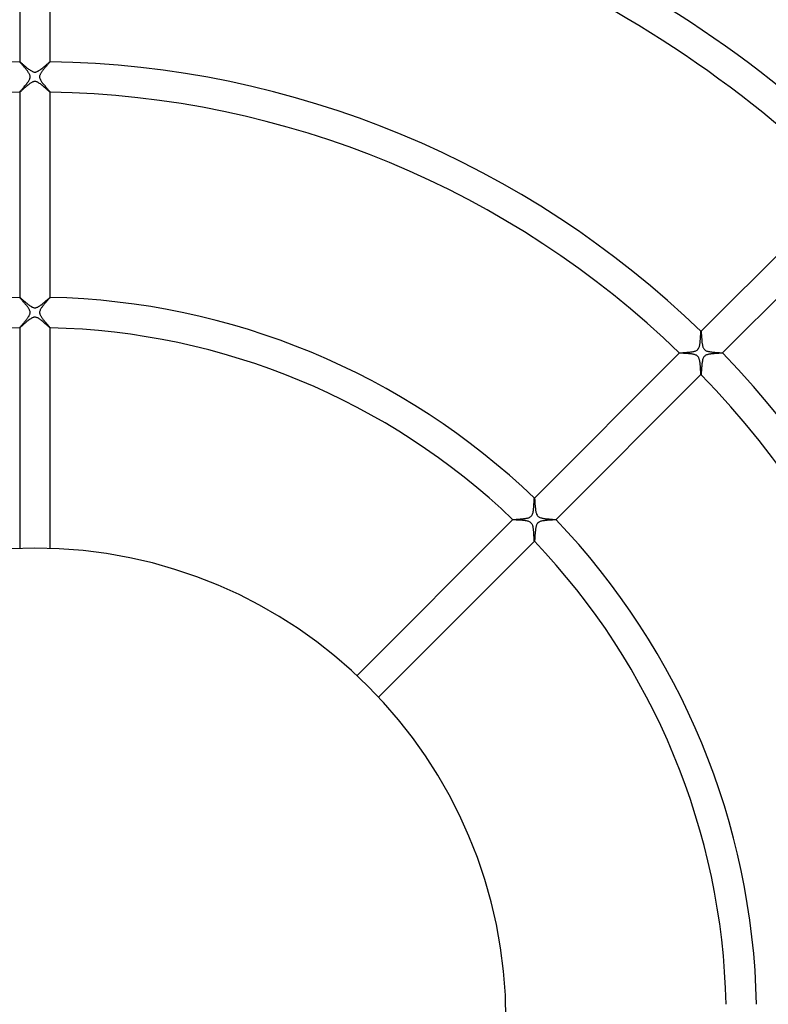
# Model space of a CAD drawing. Header units: millimetres. Extents: x -535 to 535, y -535 to 535.
# Tile 78 of 106: x -2 to 97, y 2 to 132. Entities that reach past the tile are written whole.
import ezdxf

# ---------------------------------------------------------------- set-up
doc = ezdxf.new("R2010")
doc.units = ezdxf.units.MM
doc.layers.add('HIDDEN', color=7, linetype='Continuous')
doc.layers.add('THICK', color=7, linetype='Continuous')

msp = doc.modelspace()

# ---------------------------------------------------------------- linework, layer by layer
at = {"layer": 'HIDDEN'}
for p, q in [((-2, 125.98), (-2, 125.98)), ((-2, 125.98), (-2, 125.98)), ((-2, 125.98), (-2, 125.98)), ((-2, 125.98), (-2, 125.98)), ((-2, 125.98), (-2, 125.98)), ((-2, 125.98), (-2, 125.98)), ((-2, 125.97), (-2, 125.98)), ((-1.99, 125.96), (-2, 125.97)), ((-1.97, 125.94), (-1.99, 125.96)), ((-1.95, 125.91), (-1.97, 125.94)), ((-1.93, 125.88), (-1.95, 125.91)), ((-1.9, 125.85), (-1.93, 125.88)), ((-1.86, 125.8), (-1.9, 125.85)), ((-1.82, 125.76), (-1.86, 125.8)), ((-1.78, 125.71), (-1.82, 125.76)), ((-1.73, 125.66), (-1.78, 125.71)), ((-1.68, 125.6), (-1.73, 125.66)), ((1.71, 125.64), (1.67, 125.59)), ((1.76, 125.69), (1.71, 125.64)), ((1.8, 125.74), (1.76, 125.69)), ((1.84, 125.78), (1.8, 125.74)), ((1.88, 125.82), (1.84, 125.78)), ((1.91, 125.86), (1.88, 125.82)), ((1.94, 125.89), (1.91, 125.86)), ((1.96, 125.92), (1.94, 125.89)), ((1.98, 125.94), (1.96, 125.92)), ((1.99, 125.96), (1.98, 125.94)), ((2, 125.97), (1.99, 125.96)), ((2, 125.98), (2, 125.98)), ((2, 125.98), (2, 125.98)), ((2, 125.98), (2, 125.98)), ((2, 125.98), (2, 125.98)), ((2, 125.98), (2, 125.98)), ((2, 125.98), (2, 125.98)), ((2, 125.98), (2, 125.97)), ((-1.63, 125.54), (-1.68, 125.6)), ((-1.57, 125.48), (-1.63, 125.54)), ((-1.52, 125.42), (-1.57, 125.48)), ((-1.46, 125.35), (-1.52, 125.42)), ((-1.4, 125.28), (-1.46, 125.35)), ((-1.34, 125.21), (-1.4, 125.28)), ((-1.28, 125.14), (-1.34, 125.21)), ((-1.21, 125.06), (-1.28, 125.14)), ((-1.15, 124.99), (-1.21, 125.06)), ((-1.09, 124.92), (-1.15, 124.99)), ((-1.03, 124.84), (-1.09, 124.92)), ((-0.98, 124.77), (-1.03, 124.84)), ((-0.92, 124.69), (-0.98, 124.77)), ((-0.87, 124.62), (-0.92, 124.69)), ((-0.82, 124.54), (-0.87, 124.62)), ((-0.78, 124.47), (-0.82, 124.54)), ((-0.74, 124.4), (-0.78, 124.47)), ((-0.7, 124.33), (-0.74, 124.4)), ((-0.68, 124.26), (-0.7, 124.33)), ((0.7, 124.33), (0.68, 124.26)), ((0.74, 124.4), (0.7, 124.33)), ((0.77, 124.47), (0.74, 124.4)), ((0.81, 124.53), (0.77, 124.47)), ((0.85, 124.59), (0.81, 124.53)), ((0.9, 124.66), (0.85, 124.59)), ((0.95, 124.73), (0.9, 124.66)), ((1, 124.8), (0.95, 124.73)), ((1.05, 124.86), (1, 124.8)), ((1.11, 124.93), (1.05, 124.86)), ((1.16, 125), (1.11, 124.93)), ((1.22, 125.07), (1.16, 125)), ((1.28, 125.14), (1.22, 125.07)), ((1.34, 125.21), (1.28, 125.14)), ((1.4, 125.28), (1.34, 125.21)), ((1.45, 125.34), (1.4, 125.28)), ((1.51, 125.41), (1.45, 125.34)), ((1.56, 125.47), (1.51, 125.41)), ((1.62, 125.53), (1.56, 125.47)), ((1.67, 125.59), (1.62, 125.53)), ((-1.16, 122.99), (-1.08, 123.09)), ((-1.08, 123.09), (-1, 123.19)), ((-1, 123.19), (-0.93, 123.29)), ((-0.93, 123.29), (-0.86, 123.38)), ((-0.86, 123.38), (-0.8, 123.48)), ((-0.8, 123.48), (-0.75, 123.57)), ((-0.75, 123.57), (-0.71, 123.65)), ((-0.71, 123.65), (-0.68, 123.73)), ((-0.65, 124.2), (-0.68, 124.26)), ((-0.68, 123.73), (-0.65, 123.8)), ((-0.64, 124.14), (-0.65, 124.2)), ((-0.65, 123.8), (-0.64, 123.86)), ((-0.63, 124.08), (-0.64, 124.14)), ((-0.64, 123.86), (-0.63, 123.91)), ((-0.63, 124.02), (-0.63, 124.08)), ((-0.63, 123.97), (-0.63, 124.02)), ((-0.63, 123.91), (-0.63, 123.97)), ((0.65, 124.19), (0.63, 124.12)), ((0.63, 124.12), (0.63, 124.04)), ((0.63, 124.04), (0.63, 123.96)), ((0.63, 123.96), (0.63, 123.88)), ((0.63, 123.88), (0.65, 123.8)), ((0.68, 124.26), (0.65, 124.19)), ((0.65, 123.8), (0.68, 123.71)), ((0.68, 123.71), (0.72, 123.62)), ((0.72, 123.62), (0.77, 123.53)), ((0.77, 123.53), (0.83, 123.44)), ((0.83, 123.44), (0.89, 123.35)), ((0.89, 123.35), (0.95, 123.26)), ((0.95, 123.26), (1.02, 123.17)), ((1.02, 123.17), (1.09, 123.07)), ((1.09, 123.07), (1.17, 122.98)), ((-2, 121.99), (-1.99, 122)), ((-2, 121.98), (-2, 121.99)), ((-2, 121.99), (-2, 121.99)), ((-2, 121.98), (-2, 121.98)), ((-2, 121.98), (-2, 121.98)), ((-2, 121.98), (-2, 121.98)), ((-2, 121.98), (-2, 121.98)), ((-1.99, 122), (-1.98, 122.02)), ((-1.98, 122.02), (-1.95, 122.06)), ((-1.95, 122.06), (-1.92, 122.1)), ((-1.92, 122.1), (-1.88, 122.15)), ((-1.88, 122.15), (-1.82, 122.21)), ((-1.82, 122.21), (-1.77, 122.28)), ((-1.77, 122.28), (-1.7, 122.35)), ((-1.7, 122.35), (-1.63, 122.43)), ((-1.63, 122.43), (-1.56, 122.51)), ((-1.56, 122.51), (-1.48, 122.6)), ((-1.48, 122.6), (-1.4, 122.7)), ((-1.4, 122.7), (-1.32, 122.79)), ((-1.32, 122.79), (-1.24, 122.89)), ((-1.24, 122.89), (-1.16, 122.99)), ((1.17, 122.98), (1.25, 122.88)), ((1.25, 122.88), (1.33, 122.79)), ((1.33, 122.79), (1.41, 122.69)), ((1.41, 122.69), (1.49, 122.6)), ((1.49, 122.6), (1.56, 122.51)), ((1.56, 122.51), (1.64, 122.43)), ((1.64, 122.43), (1.71, 122.35)), ((1.71, 122.35), (1.77, 122.28)), ((1.77, 122.28), (1.83, 122.21)), ((1.83, 122.21), (1.88, 122.15)), ((1.88, 122.15), (1.92, 122.1)), ((1.92, 122.1), (1.95, 122.06)), ((1.95, 122.06), (1.98, 122.02)), ((1.98, 122.02), (1.99, 122)), ((1.99, 122), (2, 121.99)), ((2, 121.99), (2, 121.99)), ((2, 121.99), (2, 121.98)), ((2, 121.98), (2, 121.98)), ((2, 121.98), (2, 121.98)), ((2, 121.98), (2, 121.98)), ((2, 121.98), (2, 121.98)), ((-2, 94.98), (-2, 94.98)), ((-2, 94.98), (-2, 94.98)), ((-2, 94.98), (-2, 94.98)), ((-2, 94.98), (-2, 94.98)), ((-2, 94.98), (-2, 94.98)), ((-2, 94.98), (-2, 94.98)), ((-2, 94.97), (-2, 94.98)), ((-1.99, 94.95), (-2, 94.97)), ((-1.97, 94.93), (-1.99, 94.95)), ((-1.95, 94.91), (-1.97, 94.93)), ((-1.93, 94.88), (-1.95, 94.91)), ((-1.9, 94.84), (-1.93, 94.88)), ((-1.86, 94.8), (-1.9, 94.84)), ((-1.82, 94.76), (-1.86, 94.8)), ((-1.78, 94.71), (-1.82, 94.76)), ((-1.73, 94.66), (-1.78, 94.71)), ((-1.68, 94.6), (-1.73, 94.66)), ((-1.63, 94.54), (-1.68, 94.6)), ((1.66, 94.57), (1.6, 94.51)), ((1.71, 94.63), (1.66, 94.57)), ((1.76, 94.69), (1.71, 94.63)), ((1.81, 94.74), (1.76, 94.69)), ((1.85, 94.79), (1.81, 94.74)), ((1.89, 94.83), (1.85, 94.79)), ((1.92, 94.87), (1.89, 94.83)), ((1.95, 94.9), (1.92, 94.87)), ((1.97, 94.93), (1.95, 94.9)), ((1.99, 94.95), (1.97, 94.93)), ((2, 94.97), (1.99, 94.95)), ((2, 94.98), (2, 94.98)), ((2, 94.98), (2, 94.98)), ((2, 94.98), (2, 94.98)), ((2, 94.98), (2, 94.98)), ((2, 94.98), (2, 94.98)), ((2, 94.98), (2, 94.98)), ((2, 94.98), (2, 94.97)), ((-1.58, 94.48), (-1.63, 94.54)), ((-1.52, 94.42), (-1.58, 94.48)), ((-1.46, 94.35), (-1.52, 94.42)), ((-1.4, 94.28), (-1.46, 94.35)), ((-1.34, 94.21), (-1.4, 94.28)), ((-1.28, 94.14), (-1.34, 94.21)), ((-1.22, 94.07), (-1.28, 94.14)), ((-1.16, 94), (-1.22, 94.07)), ((-1.1, 93.93), (-1.16, 94)), ((-1.05, 93.86), (-1.1, 93.93)), ((-0.99, 93.78), (-1.05, 93.86)), ((-0.94, 93.71), (-0.99, 93.78)), ((-0.89, 93.64), (-0.94, 93.71)), ((-0.84, 93.57), (-0.89, 93.64)), ((-0.8, 93.5), (-0.84, 93.57)), ((-0.76, 93.43), (-0.8, 93.5)), ((-0.72, 93.36), (-0.76, 93.43)), ((-0.69, 93.29), (-0.72, 93.36)), ((-0.66, 93.22), (-0.69, 93.29)), ((0.68, 93.26), (0.65, 93.18)), ((0.71, 93.34), (0.68, 93.26)), ((0.75, 93.42), (0.71, 93.34)), ((0.79, 93.5), (0.75, 93.42)), ((0.84, 93.57), (0.79, 93.5)), ((0.89, 93.64), (0.84, 93.57)), ((0.94, 93.72), (0.89, 93.64)), ((0.99, 93.79), (0.94, 93.72)), ((1.05, 93.86), (0.99, 93.79)), ((1.11, 93.93), (1.05, 93.86)), ((1.17, 94.01), (1.11, 93.93)), ((1.23, 94.08), (1.17, 94.01)), ((1.29, 94.16), (1.23, 94.08)), ((1.36, 94.23), (1.29, 94.16)), ((1.42, 94.3), (1.36, 94.23)), ((1.48, 94.37), (1.42, 94.3)), ((1.54, 94.44), (1.48, 94.37)), ((1.6, 94.51), (1.54, 94.44)), ((-1.22, 91.91), (-1.16, 91.99)), ((-1.16, 91.99), (-1.09, 92.07)), ((-1.09, 92.07), (-1.03, 92.15)), ((-1.03, 92.15), (-0.97, 92.23)), ((-0.97, 92.23), (-0.92, 92.3)), ((-0.92, 92.3), (-0.87, 92.38)), ((-0.87, 92.38), (-0.82, 92.46)), ((-0.82, 92.46), (-0.77, 92.53)), ((-0.77, 92.53), (-0.73, 92.61)), ((-0.73, 92.61), (-0.7, 92.68)), ((-0.7, 92.68), (-0.67, 92.75)), ((-0.67, 92.75), (-0.65, 92.83)), ((-0.64, 93.14), (-0.66, 93.22)), ((-0.65, 92.83), (-0.63, 92.91)), ((-0.63, 93.06), (-0.64, 93.14)), ((-0.62, 92.98), (-0.63, 93.06)), ((-0.63, 92.91), (-0.62, 92.98)), ((0.63, 93.1), (0.62, 93.02)), ((0.62, 93.02), (0.63, 92.93)), ((0.65, 93.18), (0.63, 93.1)), ((0.63, 92.93), (0.64, 92.85)), ((0.64, 92.85), (0.66, 92.77)), ((0.66, 92.77), (0.69, 92.69)), ((0.69, 92.69), (0.73, 92.61)), ((0.73, 92.61), (0.77, 92.54)), ((0.77, 92.54), (0.81, 92.47)), ((0.81, 92.47), (0.86, 92.4)), ((0.86, 92.4), (0.9, 92.33)), ((0.9, 92.33), (0.95, 92.26)), ((0.95, 92.26), (1, 92.19)), ((1, 92.19), (1.06, 92.12)), ((1.06, 92.12), (1.11, 92.05)), ((1.11, 92.05), (1.17, 91.97)), ((1.17, 91.97), (1.23, 91.9)), ((-2, 90.99), (-1.99, 91.01)), ((-2, 90.98), (-2, 90.99)), ((-2, 90.98), (-2, 90.98)), ((-2, 90.98), (-2, 90.98)), ((-2, 90.98), (-2, 90.98)), ((-2, 90.98), (-2, 90.98)), ((-2, 90.98), (-2, 90.98)), ((-2, 90.98), (-2, 90.98)), ((-1.99, 91.01), (-1.97, 91.03)), ((-1.97, 91.03), (-1.95, 91.06)), ((-1.95, 91.06), (-1.92, 91.09)), ((-1.92, 91.09), (-1.88, 91.13)), ((-1.88, 91.13), (-1.85, 91.18)), ((-1.85, 91.18), (-1.8, 91.23)), ((-1.8, 91.23), (-1.76, 91.29)), ((-1.76, 91.29), (-1.7, 91.35)), ((-1.7, 91.35), (-1.65, 91.41)), ((-1.65, 91.41), (-1.59, 91.47)), ((-1.59, 91.47), (-1.53, 91.54)), ((-1.53, 91.54), (-1.47, 91.61)), ((-1.47, 91.61), (-1.41, 91.69)), ((-1.41, 91.69), (-1.35, 91.76)), ((-1.35, 91.76), (-1.28, 91.84)), ((-1.28, 91.84), (-1.22, 91.91)), ((1.23, 91.9), (1.29, 91.83)), ((1.29, 91.83), (1.35, 91.76)), ((1.35, 91.76), (1.41, 91.69)), ((1.41, 91.69), (1.47, 91.62)), ((1.47, 91.62), (1.53, 91.55)), ((1.53, 91.55), (1.58, 91.49)), ((1.58, 91.49), (1.64, 91.42)), ((1.64, 91.42), (1.69, 91.36)), ((1.69, 91.36), (1.74, 91.31)), ((1.74, 91.31), (1.78, 91.25)), ((1.78, 91.25), (1.83, 91.2)), ((1.83, 91.2), (1.86, 91.16)), ((1.86, 91.16), (1.9, 91.12)), ((1.9, 91.12), (1.93, 91.08)), ((1.93, 91.08), (1.95, 91.05)), ((1.95, 91.05), (1.97, 91.02)), ((1.97, 91.02), (1.99, 91)), ((1.99, 91), (2, 90.99)), ((2, 90.99), (2, 90.98)), ((2, 90.98), (2, 90.98)), ((2, 90.98), (2, 90.98)), ((2, 90.98), (2, 90.98)), ((2, 90.98), (2, 90.98)), ((2, 90.98), (2, 90.98)), ((2, 90.98), (2, 90.98)), ((87.58, 89.34), (87.59, 89.44)), ((87.59, 89.53), (87.6, 89.63)), ((87.59, 89.44), (87.59, 89.53)), ((87.6, 89.63), (87.61, 89.72)), ((87.61, 89.8), (87.62, 89.89)), ((87.61, 89.72), (87.61, 89.8)), ((87.62, 89.97), (87.63, 90.04)), ((87.62, 89.89), (87.62, 89.97)), ((87.63, 90.11), (87.64, 90.18)), ((87.63, 90.04), (87.63, 90.11)), ((87.64, 90.29), (87.65, 90.34)), ((87.64, 90.24), (87.64, 90.29)), ((87.64, 90.18), (87.64, 90.24)), ((87.65, 90.42), (87.66, 90.45)), ((87.65, 90.39), (87.65, 90.42)), ((87.65, 90.34), (87.65, 90.39)), ((87.66, 90.49), (87.67, 90.5)), ((87.66, 90.47), (87.66, 90.49)), ((87.66, 90.45), (87.66, 90.47)), ((87.67, 90.5), (87.67, 90.5)), ((87.67, 90.5), (87.67, 90.5)), ((87.67, 90.5), (87.67, 90.5)), ((87.67, 90.5), (87.67, 90.5)), ((87.67, 90.5), (87.67, 90.5)), ((87.67, 90.5), (87.67, 90.5)), ((87.16, 88.05), (87.22, 88.1)), ((87.22, 88.1), (87.27, 88.16)), ((87.27, 88.16), (87.32, 88.22)), ((87.32, 88.22), (87.36, 88.29)), ((87.36, 88.29), (87.4, 88.37)), ((87.4, 88.37), (87.43, 88.45)), ((87.43, 88.45), (87.46, 88.53)), ((87.46, 88.53), (87.48, 88.62)), ((87.48, 88.62), (87.5, 88.7)), ((87.5, 88.7), (87.51, 88.79)), ((87.51, 88.79), (87.53, 88.87)), ((87.53, 88.87), (87.54, 88.96)), ((87.54, 88.96), (87.55, 89.06)), ((87.55, 89.06), (87.56, 89.15)), ((87.56, 89.15), (87.57, 89.25)), ((87.57, 89.25), (87.58, 89.34)), ((84.84, 87.67), (84.86, 87.68)), ((84.84, 87.67), (84.84, 87.67)), ((84.84, 87.67), (84.84, 87.67)), ((84.84, 87.67), (84.84, 87.67)), ((84.84, 87.67), (84.84, 87.67)), ((84.84, 87.67), (84.84, 87.67)), ((84.84, 87.67), (84.84, 87.67)), ((84.86, 87.68), (84.88, 87.68)), ((84.88, 87.68), (84.93, 87.69)), ((84.93, 87.69), (84.98, 87.69)), ((84.98, 87.69), (85.05, 87.7)), ((85.05, 87.7), (85.13, 87.71)), ((85.13, 87.71), (85.21, 87.71)), ((85.21, 87.71), (85.31, 87.72)), ((85.31, 87.72), (85.41, 87.73)), ((85.41, 87.73), (85.52, 87.73)), ((85.52, 87.73), (85.63, 87.74)), ((85.63, 87.74), (85.74, 87.75)), ((85.74, 87.75), (85.86, 87.76)), ((85.86, 87.76), (85.98, 87.77)), ((85.98, 87.77), (86.09, 87.78)), ((86.09, 87.78), (86.21, 87.79)), ((86.21, 87.79), (86.32, 87.81)), ((86.32, 87.81), (86.43, 87.82)), ((86.43, 87.82), (86.53, 87.84)), ((86.53, 87.84), (86.63, 87.86)), ((86.63, 87.86), (86.73, 87.88)), ((86.73, 87.88), (86.83, 87.9)), ((86.83, 87.9), (86.92, 87.93)), ((86.92, 87.93), (87.01, 87.97)), ((87.01, 87.97), (87.09, 88.01)), ((87.09, 88.01), (87.16, 88.05)), ((87.89, 86.79), (87.87, 86.69)), ((87.92, 86.89), (87.89, 86.79)), ((87.96, 86.99), (87.92, 86.89)), ((88, 87.08), (87.96, 86.99)), ((88.05, 87.15), (88, 87.08)), ((88.1, 87.22), (88.05, 87.15)), ((88.16, 87.27), (88.1, 87.22)), ((88.23, 87.32), (88.16, 87.27)), ((88.31, 87.37), (88.23, 87.32)), ((88.39, 87.41), (88.31, 87.37)), ((88.48, 87.44), (88.39, 87.41)), ((88.56, 87.46), (88.48, 87.44)), ((88.63, 87.48), (88.56, 87.46)), ((88.69, 87.5), (88.63, 87.48)), ((88.76, 87.51), (88.69, 87.5)), ((88.83, 87.52), (88.76, 87.51)), ((88.9, 87.53), (88.83, 87.52)), ((88.98, 87.54), (88.9, 87.53)), ((89.05, 87.55), (88.98, 87.54)), ((89.13, 87.56), (89.05, 87.55)), ((89.2, 87.57), (89.13, 87.56)), ((89.28, 87.57), (89.2, 87.57)), ((89.36, 87.58), (89.28, 87.57)), ((89.44, 87.59), (89.36, 87.58)), ((89.52, 87.59), (89.44, 87.59)), ((89.6, 87.6), (89.52, 87.59)), ((89.68, 87.6), (89.6, 87.6)), ((89.75, 87.61), (89.68, 87.6)), ((89.83, 87.61), (89.75, 87.61)), ((89.9, 87.62), (89.83, 87.61)), ((89.97, 87.62), (89.9, 87.62)), ((90.03, 87.63), (89.97, 87.62)), ((90.1, 87.63), (90.03, 87.63)), ((90.16, 87.63), (90.1, 87.63)), ((90.21, 87.64), (90.16, 87.63)), ((90.27, 87.64), (90.21, 87.64)), ((90.31, 87.64), (90.27, 87.64)), ((90.36, 87.65), (90.31, 87.64)), ((90.4, 87.65), (90.36, 87.65)), ((90.43, 87.65), (90.4, 87.65)), ((90.46, 87.66), (90.43, 87.65)), ((90.48, 87.66), (90.46, 87.66)), ((90.49, 87.66), (90.48, 87.66)), ((90.5, 87.67), (90.49, 87.66)), ((90.5, 87.67), (90.5, 87.67)), ((90.5, 87.67), (90.5, 87.67)), ((90.5, 87.67), (90.5, 87.67)), ((90.5, 87.67), (90.5, 87.67)), ((90.5, 87.67), (90.5, 87.67)), ((90.5, 87.67), (90.5, 87.67)), ((87.74, 85.55), (87.73, 85.45)), ((87.75, 85.77), (87.74, 85.66)), ((87.74, 85.66), (87.74, 85.55)), ((87.76, 85.89), (87.75, 85.77)), ((87.77, 86.01), (87.76, 85.89)), ((87.79, 86.13), (87.77, 86.01)), ((87.8, 86.25), (87.79, 86.13)), ((87.81, 86.37), (87.8, 86.25)), ((87.83, 86.48), (87.81, 86.37)), ((87.85, 86.59), (87.83, 86.48)), ((87.87, 86.69), (87.85, 86.59)), ((87.68, 84.85), (87.67, 84.84)), ((87.67, 84.84), (87.67, 84.84)), ((87.67, 84.84), (87.67, 84.84)), ((87.67, 84.84), (87.67, 84.84)), ((87.67, 84.84), (87.67, 84.84)), ((87.67, 84.84), (87.67, 84.84)), ((87.67, 84.84), (87.67, 84.84)), ((87.69, 84.94), (87.68, 84.9)), ((87.68, 84.9), (87.68, 84.87)), ((87.68, 84.87), (87.68, 84.85)), ((87.7, 85.04), (87.69, 84.99)), ((87.69, 84.99), (87.69, 84.94)), ((87.71, 85.18), (87.7, 85.11)), ((87.7, 85.11), (87.7, 85.04)), ((87.72, 85.26), (87.71, 85.18)), ((87.73, 85.45), (87.72, 85.35)), ((87.72, 85.35), (87.72, 85.26)), ((65.65, 67.34), (65.66, 67.47)), ((65.66, 67.47), (65.67, 67.6)), ((65.67, 67.6), (65.68, 67.73)), ((65.68, 67.73), (65.69, 67.86)), ((65.69, 67.86), (65.7, 67.98)), ((65.7, 68.09), (65.71, 68.19)), ((65.7, 67.98), (65.7, 68.09)), ((65.71, 68.28), (65.72, 68.37)), ((65.71, 68.19), (65.71, 68.28)), ((65.72, 68.43), (65.73, 68.49)), ((65.72, 68.37), (65.72, 68.43)), ((65.73, 68.53), (65.74, 68.56)), ((65.73, 68.49), (65.73, 68.53)), ((65.74, 68.57), (65.74, 68.57)), ((65.74, 68.57), (65.75, 68.57)), ((65.74, 68.56), (65.74, 68.57)), ((65.75, 68.57), (65.75, 68.57)), ((65.75, 68.57), (65.75, 68.57)), ((65.75, 68.57), (65.75, 68.57)), ((65.75, 68.57), (65.75, 68.57)), ((65, 66.01), (65.1, 66.05)), ((65.1, 66.05), (65.19, 66.1)), ((65.19, 66.1), (65.27, 66.16)), ((65.27, 66.16), (65.34, 66.22)), ((65.34, 66.22), (65.4, 66.3)), ((65.4, 66.3), (65.45, 66.38)), ((65.45, 66.38), (65.49, 66.49)), ((65.49, 66.49), (65.53, 66.6)), ((65.53, 66.6), (65.56, 66.71)), ((65.56, 66.71), (65.59, 66.83)), ((65.59, 66.83), (65.61, 66.95)), ((65.61, 66.95), (65.62, 67.07)), ((65.62, 67.07), (65.64, 67.2)), ((65.64, 67.2), (65.65, 67.34)), ((62.92, 65.74), (62.92, 65.75)), ((62.92, 65.75), (62.92, 65.75)), ((62.92, 65.75), (62.92, 65.75)), ((62.92, 65.75), (62.92, 65.75)), ((62.92, 65.75), (62.93, 65.75)), ((62.92, 65.74), (62.92, 65.74)), ((62.92, 65.74), (62.92, 65.74)), ((62.93, 65.75), (62.94, 65.76)), ((62.94, 65.76), (62.97, 65.76)), ((62.97, 65.76), (63, 65.76)), ((63, 65.76), (63.04, 65.77)), ((63.04, 65.77), (63.09, 65.77)), ((63.09, 65.77), (63.15, 65.78)), ((63.15, 65.78), (63.2, 65.78)), ((63.2, 65.78), (63.27, 65.79)), ((63.27, 65.79), (63.34, 65.79)), ((63.34, 65.79), (63.41, 65.8)), ((63.41, 65.8), (63.49, 65.8)), ((63.49, 65.8), (63.57, 65.81)), ((63.57, 65.81), (63.65, 65.82)), ((63.65, 65.82), (63.73, 65.82)), ((63.73, 65.82), (63.82, 65.83)), ((63.82, 65.83), (63.91, 65.84)), ((63.91, 65.84), (64, 65.84)), ((64, 65.84), (64.09, 65.85)), ((64.09, 65.85), (64.18, 65.86)), ((64.18, 65.86), (64.26, 65.87)), ((64.26, 65.87), (64.35, 65.88)), ((64.35, 65.88), (64.43, 65.89)), ((64.43, 65.89), (64.52, 65.9)), ((64.52, 65.9), (64.6, 65.91)), ((64.6, 65.91), (64.67, 65.93)), ((64.67, 65.93), (64.75, 65.94)), ((64.75, 65.94), (64.82, 65.96)), ((64.82, 65.96), (64.91, 65.98)), ((64.91, 65.98), (65, 66.01)), ((65.96, 64.84), (65.94, 64.75)), ((65.99, 64.92), (65.96, 64.84)), ((66.01, 65.01), (65.99, 64.92)), ((66.04, 65.08), (66.01, 65.01)), ((66.07, 65.13), (66.04, 65.08)), ((66.1, 65.19), (66.07, 65.13)), ((66.13, 65.23), (66.1, 65.19)), ((66.16, 65.27), (66.13, 65.23)), ((66.19, 65.31), (66.16, 65.27)), ((66.23, 65.34), (66.19, 65.31)), ((66.27, 65.38), (66.23, 65.34)), ((66.31, 65.41), (66.27, 65.38)), ((66.37, 65.44), (66.31, 65.41)), ((66.43, 65.47), (66.37, 65.44)), ((66.5, 65.5), (66.43, 65.47)), ((66.59, 65.53), (66.5, 65.5)), ((66.69, 65.56), (66.59, 65.53)), ((66.79, 65.58), (66.69, 65.56)), ((66.9, 65.6), (66.79, 65.58)), ((67.01, 65.61), (66.9, 65.6)), ((67.13, 65.63), (67.01, 65.61)), ((67.25, 65.64), (67.13, 65.63)), ((67.37, 65.65), (67.25, 65.64)), ((67.49, 65.66), (67.37, 65.65)), ((67.61, 65.67), (67.49, 65.66)), ((67.73, 65.68), (67.61, 65.67)), ((67.85, 65.69), (67.73, 65.68)), ((67.96, 65.69), (67.85, 65.69)), ((68.07, 65.7), (67.96, 65.69)), ((68.17, 65.71), (68.07, 65.7)), ((68.26, 65.71), (68.17, 65.71)), ((68.35, 65.72), (68.26, 65.71)), ((68.42, 65.72), (68.35, 65.72)), ((68.48, 65.73), (68.42, 65.72)), ((68.53, 65.73), (68.48, 65.73)), ((68.56, 65.74), (68.53, 65.73)), ((68.57, 65.74), (68.56, 65.74)), ((68.57, 65.75), (68.57, 65.75)), ((68.57, 65.75), (68.57, 65.75)), ((68.57, 65.75), (68.57, 65.75)), ((68.57, 65.75), (68.57, 65.75)), ((68.57, 65.75), (68.57, 65.74)), ((68.57, 65.74), (68.57, 65.74)), ((65.81, 63.55), (65.8, 63.46)), ((65.8, 63.46), (65.8, 63.38)), ((65.82, 63.74), (65.81, 63.64)), ((65.81, 63.64), (65.81, 63.55)), ((65.83, 63.84), (65.82, 63.74)), ((65.84, 63.94), (65.83, 63.84)), ((65.85, 64.04), (65.84, 63.94)), ((65.86, 64.14), (65.85, 64.04)), ((65.87, 64.25), (65.86, 64.14)), ((65.88, 64.35), (65.87, 64.25)), ((65.89, 64.45), (65.88, 64.35)), ((65.91, 64.55), (65.89, 64.45)), ((65.92, 64.65), (65.91, 64.55)), ((65.94, 64.75), (65.92, 64.65)), ((65.75, 62.92), (65.74, 62.92)), ((65.74, 62.92), (65.74, 62.92)), ((65.74, 62.92), (65.74, 62.92)), ((65.76, 62.94), (65.75, 62.93)), ((65.75, 62.93), (65.75, 62.92)), ((65.75, 62.92), (65.75, 62.92)), ((65.75, 62.92), (65.75, 62.92)), ((65.75, 62.92), (65.75, 62.92)), ((65.77, 63.05), (65.76, 63.01)), ((65.76, 63.01), (65.76, 62.97)), ((65.76, 62.97), (65.76, 62.94)), ((65.78, 63.16), (65.77, 63.1)), ((65.77, 63.1), (65.77, 63.05)), ((65.79, 63.3), (65.78, 63.23)), ((65.78, 63.23), (65.78, 63.16)), ((65.8, 63.38), (65.79, 63.3))]:
    msp.add_line(p, q, dxfattribs=at)
at = {"layer": 'THICK'}
for p, q in [((-2, 152.99), (-2, 125.98)), ((2, 125.98), (2, 152.99)), ((-2, 125.98), (-1.99, 125.98)), ((-1.99, 125.98), (-1.97, 125.97)), ((-1.97, 125.97), (-1.94, 125.94)), ((-1.94, 125.94), (-1.9, 125.91)), ((-1.9, 125.91), (-1.85, 125.88)), ((-1.85, 125.88), (-1.8, 125.83)), ((-1.8, 125.83), (-1.74, 125.78)), ((-1.74, 125.78), (-1.68, 125.73)), ((-1.68, 125.73), (-1.61, 125.67)), ((-1.61, 125.67), (-1.53, 125.6)), ((1.52, 125.59), (1.59, 125.65)), ((1.59, 125.65), (1.67, 125.72)), ((1.67, 125.72), (1.73, 125.77)), ((1.73, 125.77), (1.79, 125.83)), ((1.79, 125.83), (1.85, 125.87)), ((1.85, 125.87), (1.9, 125.91)), ((1.9, 125.91), (1.93, 125.94)), ((1.93, 125.94), (1.96, 125.97)), ((1.96, 125.97), (1.99, 125.98)), ((1.99, 125.98), (2, 125.98)), ((-1.53, 125.6), (-1.45, 125.53)), ((-1.45, 125.53), (-1.37, 125.46)), ((-1.37, 125.46), (-1.28, 125.38)), ((-1.28, 125.38), (-1.19, 125.31)), ((-1.19, 125.31), (-1.1, 125.23)), ((-1.1, 125.23), (-1, 125.15)), ((-1, 125.15), (-0.91, 125.08)), ((-0.91, 125.08), (-0.82, 125.01)), ((-0.82, 125.01), (-0.72, 124.94)), ((-0.72, 124.94), (-0.63, 124.88)), ((-0.63, 124.88), (-0.54, 124.82)), ((-0.54, 124.82), (-0.46, 124.77)), ((-0.46, 124.77), (-0.37, 124.72)), ((-0.37, 124.72), (-0.3, 124.69)), ((-0.3, 124.69), (-0.22, 124.66)), ((-0.22, 124.66), (-0.16, 124.64)), ((-0.16, 124.64), (-0.1, 124.63)), ((-0.1, 124.63), (-0.05, 124.63)), ((-0.05, 124.63), (0.01, 124.62)), ((0.01, 124.62), (0.06, 124.63)), ((0.06, 124.63), (0.11, 124.63)), ((0.11, 124.63), (0.17, 124.65)), ((0.17, 124.65), (0.22, 124.66)), ((0.22, 124.66), (0.29, 124.68)), ((0.29, 124.68), (0.36, 124.72)), ((0.36, 124.72), (0.44, 124.76)), ((0.44, 124.76), (0.53, 124.81)), ((0.53, 124.81), (0.62, 124.87)), ((0.62, 124.87), (0.71, 124.93)), ((0.71, 124.93), (0.8, 125)), ((0.8, 125), (0.9, 125.07)), ((0.9, 125.07), (0.99, 125.14)), ((0.99, 125.14), (1.08, 125.22)), ((1.08, 125.22), (1.17, 125.29)), ((1.17, 125.29), (1.26, 125.37)), ((1.26, 125.37), (1.35, 125.44)), ((1.35, 125.44), (1.43, 125.52)), ((1.43, 125.52), (1.52, 125.59)), ((-0.67, 123.1), (-0.76, 123.03)), ((-0.58, 123.16), (-0.67, 123.1)), ((-0.5, 123.21), (-0.58, 123.16)), ((-0.42, 123.26), (-0.5, 123.21)), ((-0.34, 123.29), (-0.42, 123.26)), ((-0.27, 123.32), (-0.34, 123.29)), ((-0.2, 123.35), (-0.27, 123.32)), ((-0.14, 123.36), (-0.2, 123.35)), ((-0.07, 123.37), (-0.14, 123.36)), ((-0.01, 123.38), (-0.07, 123.37)), ((0.06, 123.37), (-0.01, 123.38)), ((0.13, 123.36), (0.06, 123.37)), ((0.2, 123.35), (0.13, 123.36)), ((0.28, 123.32), (0.2, 123.35)), ((0.36, 123.28), (0.28, 123.32)), ((0.45, 123.24), (0.36, 123.28)), ((0.54, 123.18), (0.45, 123.24)), ((0.63, 123.12), (0.54, 123.18)), ((0.72, 123.06), (0.63, 123.12)), ((0.81, 122.99), (0.72, 123.06)), ((-2, 121.99), (-2, 94.98)), ((-1.99, 121.99), (-2, 121.98)), ((-1.97, 122), (-1.99, 121.99)), ((-1.94, 122.02), (-1.97, 122)), ((-1.91, 122.05), (-1.94, 122.02)), ((-1.87, 122.08), (-1.91, 122.05)), ((-1.82, 122.12), (-1.87, 122.08)), ((-1.77, 122.17), (-1.82, 122.12)), ((-1.71, 122.22), (-1.77, 122.17)), ((-1.65, 122.27), (-1.71, 122.22)), ((-1.59, 122.33), (-1.65, 122.27)), ((-1.52, 122.39), (-1.59, 122.33)), ((-1.44, 122.46), (-1.52, 122.39)), ((-1.36, 122.53), (-1.44, 122.46)), ((-1.28, 122.6), (-1.36, 122.53)), ((-1.2, 122.67), (-1.28, 122.6)), ((-1.11, 122.75), (-1.2, 122.67)), ((-1.02, 122.82), (-1.11, 122.75)), ((-0.93, 122.89), (-1.02, 122.82)), ((-0.84, 122.96), (-0.93, 122.89)), ((-0.76, 123.03), (-0.84, 122.96)), ((0.9, 122.92), (0.81, 122.99)), ((1, 122.84), (0.9, 122.92)), ((1.09, 122.77), (1, 122.84)), ((1.18, 122.69), (1.09, 122.77)), ((1.27, 122.61), (1.18, 122.69)), ((1.35, 122.54), (1.27, 122.61)), ((1.44, 122.46), (1.35, 122.54)), ((1.52, 122.39), (1.44, 122.46)), ((1.6, 122.32), (1.52, 122.39)), ((1.67, 122.26), (1.6, 122.32)), ((1.73, 122.2), (1.67, 122.26)), ((1.79, 122.15), (1.73, 122.2)), ((1.85, 122.1), (1.79, 122.15)), ((1.9, 122.06), (1.85, 122.1)), ((1.93, 122.03), (1.9, 122.06)), ((1.96, 122), (1.93, 122.03)), ((1.99, 121.99), (1.96, 122)), ((2, 121.98), (1.99, 121.99)), ((2, 94.98), (2, 121.99)), ((106.77, 109.59), (87.67, 90.5)), ((90.5, 87.67), (109.59, 106.77)), ((-2, 94.98), (-1.99, 94.98)), ((-1.99, 94.98), (-1.97, 94.96)), ((-1.97, 94.96), (-1.94, 94.94)), ((-1.94, 94.94), (-1.91, 94.92)), ((-1.91, 94.92), (-1.86, 94.88)), ((-1.86, 94.88), (-1.82, 94.84)), ((-1.82, 94.84), (-1.76, 94.8)), ((-1.76, 94.8), (-1.7, 94.74)), ((-1.7, 94.74), (-1.64, 94.69)), ((-1.64, 94.69), (-1.57, 94.63)), ((-1.57, 94.63), (-1.49, 94.57)), ((-1.49, 94.57), (-1.42, 94.5)), ((1.4, 94.49), (1.49, 94.56)), ((1.49, 94.56), (1.57, 94.63)), ((1.57, 94.63), (1.65, 94.7)), ((1.65, 94.7), (1.72, 94.76)), ((1.72, 94.76), (1.78, 94.81)), ((1.78, 94.81), (1.84, 94.86)), ((1.84, 94.86), (1.89, 94.9)), ((1.89, 94.9), (1.93, 94.94)), ((1.93, 94.94), (1.96, 94.96)), ((1.96, 94.96), (1.99, 94.97)), ((1.99, 94.97), (2, 94.98)), ((-1.42, 94.5), (-1.34, 94.43)), ((-1.34, 94.43), (-1.25, 94.36)), ((-1.25, 94.36), (-1.16, 94.29)), ((-1.16, 94.29), (-1.08, 94.21)), ((-1.08, 94.21), (-0.99, 94.14)), ((-0.99, 94.14), (-0.9, 94.07)), ((-0.9, 94.07), (-0.81, 94)), ((-0.81, 94), (-0.72, 93.93)), ((-0.72, 93.93), (-0.63, 93.87)), ((-0.63, 93.87), (-0.54, 93.82)), ((-0.54, 93.82), (-0.46, 93.77)), ((-0.46, 93.77), (-0.38, 93.72)), ((-0.38, 93.72), (-0.3, 93.69)), ((-0.3, 93.69), (-0.23, 93.66)), ((-0.23, 93.66), (-0.17, 93.64)), ((-0.17, 93.64), (-0.11, 93.63)), ((-0.11, 93.63), (-0.05, 93.63)), ((-0.05, 93.63), (0.01, 93.62)), ((0.01, 93.62), (0.06, 93.63)), ((0.06, 93.63), (0.12, 93.63)), ((0.12, 93.63), (0.17, 93.65)), ((0.17, 93.65), (0.23, 93.66)), ((0.23, 93.66), (0.3, 93.69)), ((0.3, 93.69), (0.38, 93.72)), ((0.38, 93.72), (0.46, 93.77)), ((0.46, 93.77), (0.55, 93.82)), ((0.55, 93.82), (0.65, 93.88)), ((0.65, 93.88), (0.74, 93.95)), ((0.74, 93.95), (0.84, 94.02)), ((0.84, 94.02), (0.94, 94.1)), ((0.94, 94.1), (1.03, 94.18)), ((1.03, 94.18), (1.13, 94.26)), ((1.13, 94.26), (1.22, 94.33)), ((1.22, 94.33), (1.32, 94.41)), ((1.32, 94.41), (1.4, 94.49)), ((-0.82, 91.99), (-0.91, 91.91)), ((-0.73, 92.05), (-0.82, 91.99)), ((-0.64, 92.12), (-0.73, 92.05)), ((-0.55, 92.18), (-0.64, 92.12)), ((-0.46, 92.23), (-0.55, 92.18)), ((-0.37, 92.28), (-0.46, 92.23)), ((-0.3, 92.31), (-0.37, 92.28)), ((-0.23, 92.34), (-0.3, 92.31)), ((-0.17, 92.35), (-0.23, 92.34)), ((-0.12, 92.37), (-0.17, 92.35)), ((-0.06, 92.37), (-0.12, 92.37)), ((-0.01, 92.38), (-0.06, 92.37)), ((0.05, 92.37), (-0.01, 92.38)), ((0.1, 92.37), (0.05, 92.37)), ((0.16, 92.36), (0.1, 92.37)), ((0.23, 92.34), (0.16, 92.36)), ((0.3, 92.31), (0.23, 92.34)), ((0.37, 92.28), (0.3, 92.31)), ((0.46, 92.23), (0.37, 92.28)), ((0.55, 92.18), (0.46, 92.23)), ((0.64, 92.12), (0.55, 92.18)), ((0.73, 92.05), (0.64, 92.12)), ((0.82, 91.98), (0.73, 92.05)), ((0.91, 91.91), (0.82, 91.98)), ((-2, 90.98), (-2, 61.97)), ((-1.99, 90.98), (-2, 90.98)), ((-1.96, 91), (-1.99, 90.98)), ((-1.93, 91.02), (-1.96, 91)), ((-1.9, 91.05), (-1.93, 91.02)), ((-1.85, 91.09), (-1.9, 91.05)), ((-1.8, 91.14), (-1.85, 91.09)), ((-1.73, 91.2), (-1.8, 91.14)), ((-1.67, 91.25), (-1.73, 91.2)), ((-1.6, 91.32), (-1.67, 91.25)), ((-1.52, 91.39), (-1.6, 91.32)), ((-1.44, 91.46), (-1.52, 91.39)), ((-1.36, 91.53), (-1.44, 91.46)), ((-1.27, 91.61), (-1.36, 91.53)), ((-1.18, 91.68), (-1.27, 91.61)), ((-1.09, 91.76), (-1.18, 91.68)), ((-1, 91.84), (-1.09, 91.76)), ((-0.91, 91.91), (-1, 91.84)), ((1, 91.84), (0.91, 91.91)), ((1.1, 91.76), (1, 91.84)), ((1.19, 91.68), (1.1, 91.76)), ((1.28, 91.6), (1.19, 91.68)), ((1.37, 91.52), (1.28, 91.6)), ((1.45, 91.45), (1.37, 91.52)), ((1.53, 91.38), (1.45, 91.45)), ((1.6, 91.31), (1.53, 91.38)), ((1.68, 91.25), (1.6, 91.31)), ((1.74, 91.19), (1.68, 91.25)), ((1.8, 91.14), (1.74, 91.19)), ((1.85, 91.09), (1.8, 91.14)), ((1.9, 91.05), (1.85, 91.09)), ((1.94, 91.02), (1.9, 91.05)), ((1.97, 91), (1.94, 91.02)), ((1.99, 90.98), (1.97, 91)), ((2, 90.98), (1.99, 90.98)), ((2, 61.97), (2, 90.98)), ((87.67, 90.5), (87.68, 90.49)), ((87.68, 90.49), (87.68, 90.47)), ((87.68, 90.47), (87.69, 90.44)), ((87.69, 90.44), (87.69, 90.4)), ((87.69, 90.4), (87.69, 90.35)), ((87.69, 90.35), (87.7, 90.3)), ((87.7, 90.3), (87.71, 90.24)), ((87.71, 90.24), (87.71, 90.17)), ((87.71, 90.17), (87.72, 90.1)), ((87.72, 90.1), (87.72, 90.02)), ((87.72, 90.02), (87.73, 89.94)), ((87.73, 89.94), (87.73, 89.85)), ((87.73, 89.85), (87.74, 89.76)), ((87.74, 89.76), (87.75, 89.66)), ((87.75, 89.66), (87.76, 89.57)), ((87.76, 89.57), (87.76, 89.47)), ((87.76, 89.47), (87.77, 89.37)), ((87.77, 89.37), (87.78, 89.27)), ((87.78, 89.27), (87.79, 89.16)), ((87.79, 89.16), (87.8, 89.06)), ((87.8, 89.06), (87.82, 88.97)), ((87.82, 88.97), (87.83, 88.87)), ((87.83, 88.87), (87.85, 88.78)), ((87.85, 88.78), (87.86, 88.69)), ((87.86, 88.69), (87.88, 88.61)), ((87.88, 88.61), (87.9, 88.53)), ((87.9, 88.53), (87.93, 88.45)), ((87.93, 88.45), (87.96, 88.38)), ((87.96, 88.38), (87.99, 88.31)), ((87.99, 88.31), (88.03, 88.24)), ((88.03, 88.24), (88.07, 88.18)), ((88.07, 88.18), (88.12, 88.13)), ((88.12, 88.13), (88.16, 88.08)), ((88.16, 88.08), (88.22, 88.05)), ((84.84, 87.67), (65.74, 68.57)), ((84.85, 87.66), (84.84, 87.67)), ((84.87, 87.66), (84.85, 87.66)), ((84.9, 87.66), (84.87, 87.66)), ((84.93, 87.65), (84.9, 87.66)), ((84.98, 87.65), (84.93, 87.65)), ((85.03, 87.64), (84.98, 87.65)), ((85.09, 87.64), (85.03, 87.64)), ((85.16, 87.64), (85.09, 87.64)), ((85.24, 87.63), (85.16, 87.64)), ((85.32, 87.63), (85.24, 87.63)), ((85.41, 87.62), (85.32, 87.63)), ((85.51, 87.62), (85.41, 87.62)), ((85.62, 87.61), (85.51, 87.62)), ((85.73, 87.6), (85.62, 87.61)), ((85.84, 87.59), (85.73, 87.6)), ((85.95, 87.59), (85.84, 87.59)), ((86.07, 87.58), (85.95, 87.59)), ((86.18, 87.57), (86.07, 87.58)), ((86.29, 87.55), (86.18, 87.57)), ((86.4, 87.54), (86.29, 87.55)), ((86.51, 87.52), (86.4, 87.54)), ((86.62, 87.51), (86.51, 87.52)), ((86.72, 87.49), (86.62, 87.51)), ((86.82, 87.46), (86.72, 87.49)), ((86.91, 87.43), (86.82, 87.46)), ((86.99, 87.4), (86.91, 87.43)), ((87.06, 87.37), (86.99, 87.4)), ((87.12, 87.34), (87.06, 87.37)), ((87.17, 87.3), (87.12, 87.34)), ((87.22, 87.26), (87.17, 87.3)), ((87.26, 87.22), (87.22, 87.26)), ((87.3, 87.17), (87.26, 87.22)), ((87.34, 87.11), (87.3, 87.17)), ((87.37, 87.05), (87.34, 87.11)), ((87.4, 86.99), (87.37, 87.05)), ((87.43, 86.92), (87.4, 86.99)), ((87.45, 86.86), (87.43, 86.92)), ((87.47, 86.79), (87.45, 86.86)), ((87.49, 86.71), (87.47, 86.79)), ((88.22, 88.05), (88.27, 88.01)), ((88.27, 88.01), (88.35, 87.97)), ((88.35, 87.97), (88.44, 87.93)), ((88.44, 87.93), (88.55, 87.9)), ((88.55, 87.9), (88.66, 87.87)), ((88.66, 87.87), (88.79, 87.85)), ((88.79, 87.85), (88.92, 87.82)), ((88.92, 87.82), (89.05, 87.81)), ((89.05, 87.81), (89.18, 87.79)), ((89.18, 87.79), (89.32, 87.78)), ((89.32, 87.78), (89.46, 87.76)), ((89.46, 87.76), (89.59, 87.75)), ((89.59, 87.75), (89.73, 87.74)), ((89.73, 87.74), (89.85, 87.73)), ((89.85, 87.73), (89.97, 87.72)), ((89.97, 87.72), (90.08, 87.72)), ((90.08, 87.72), (90.18, 87.71)), ((90.18, 87.71), (90.27, 87.7)), ((90.27, 87.7), (90.35, 87.7)), ((90.35, 87.7), (90.41, 87.69)), ((90.41, 87.69), (90.45, 87.68)), ((90.45, 87.68), (90.48, 87.68)), ((90.48, 87.68), (90.5, 87.67)), ((87.5, 86.64), (87.49, 86.71)), ((87.52, 86.56), (87.5, 86.64)), ((87.53, 86.48), (87.52, 86.56)), ((87.54, 86.4), (87.53, 86.48)), ((87.55, 86.31), (87.54, 86.4)), ((87.56, 86.23), (87.55, 86.31)), ((87.57, 86.14), (87.56, 86.23)), ((87.58, 86.05), (87.57, 86.14)), ((87.59, 85.96), (87.58, 86.05)), ((87.59, 85.87), (87.59, 85.96)), ((87.6, 85.78), (87.59, 85.87)), ((87.6, 85.69), (87.6, 85.78)), ((87.61, 85.6), (87.6, 85.69)), ((87.61, 85.52), (87.61, 85.6)), ((87.62, 85.44), (87.61, 85.52)), ((68.57, 65.74), (87.67, 84.84)), ((87.62, 85.36), (87.62, 85.44)), ((87.63, 85.28), (87.62, 85.36)), ((87.63, 85.21), (87.63, 85.28)), ((87.64, 85.14), (87.63, 85.21)), ((87.64, 85.08), (87.64, 85.14)), ((87.64, 85.02), (87.64, 85.08)), ((87.65, 84.97), (87.64, 85.02)), ((87.65, 84.93), (87.65, 84.97)), ((87.66, 84.9), (87.65, 84.93)), ((87.66, 84.87), (87.66, 84.9)), ((87.66, 84.85), (87.66, 84.87)), ((87.67, 84.84), (87.66, 84.85)), ((65.75, 68.57), (65.75, 68.56)), ((65.75, 68.56), (65.76, 68.54)), ((65.76, 68.54), (65.76, 68.5)), ((65.76, 68.5), (65.77, 68.45)), ((65.77, 68.45), (65.78, 68.39)), ((65.78, 68.39), (65.78, 68.32)), ((65.78, 68.32), (65.79, 68.24)), ((65.79, 68.24), (65.79, 68.15)), ((65.79, 68.15), (65.8, 68.06)), ((65.8, 68.06), (65.81, 67.96)), ((65.81, 67.96), (65.82, 67.86)), ((65.82, 67.86), (65.82, 67.75)), ((65.82, 67.75), (65.83, 67.64)), ((65.83, 67.64), (65.84, 67.53)), ((65.84, 67.53), (65.85, 67.41)), ((65.85, 67.41), (65.87, 67.29)), ((65.87, 67.29), (65.88, 67.18)), ((65.88, 67.18), (65.89, 67.06)), ((65.89, 67.06), (65.91, 66.95)), ((65.91, 66.95), (65.93, 66.85)), ((65.93, 66.85), (65.95, 66.75)), ((65.95, 66.75), (65.97, 66.65)), ((65.97, 66.65), (66, 66.56)), ((66, 66.56), (66.04, 66.45)), ((66.04, 66.45), (66.09, 66.35)), ((66.09, 66.35), (66.15, 66.26)), ((66.15, 66.26), (66.23, 66.18)), ((66.23, 66.18), (66.31, 66.12)), ((66.31, 66.12), (66.39, 66.07)), ((66.39, 66.07), (66.48, 66.03)), ((62.92, 65.75), (42.4, 45.23)), ((62.93, 65.74), (62.92, 65.74)), ((62.96, 65.73), (62.93, 65.74)), ((63, 65.73), (62.96, 65.73)), ((63.05, 65.72), (63, 65.73)), ((63.12, 65.72), (63.05, 65.72)), ((63.19, 65.72), (63.12, 65.72)), ((63.28, 65.71), (63.19, 65.72)), ((63.38, 65.7), (63.28, 65.71)), ((63.49, 65.7), (63.38, 65.7)), ((63.6, 65.69), (63.49, 65.7)), ((63.72, 65.69), (63.6, 65.69)), ((63.84, 65.68), (63.72, 65.69)), ((63.97, 65.67), (63.84, 65.68)), ((64.1, 65.66), (63.97, 65.67)), ((64.22, 65.65), (64.1, 65.66)), ((64.35, 65.63), (64.22, 65.65)), ((64.47, 65.62), (64.35, 65.63)), ((64.59, 65.6), (64.47, 65.62)), ((64.71, 65.58), (64.59, 65.6)), ((64.83, 65.56), (64.71, 65.58)), ((64.93, 65.53), (64.83, 65.56)), ((65.03, 65.5), (64.93, 65.53)), ((65.11, 65.46), (65.03, 65.5)), ((65.18, 65.43), (65.11, 65.46)), ((65.23, 65.39), (65.18, 65.43)), ((65.29, 65.35), (65.23, 65.39)), ((65.34, 65.3), (65.29, 65.35)), ((65.38, 65.25), (65.34, 65.3)), ((65.42, 65.19), (65.38, 65.25)), ((65.46, 65.12), (65.42, 65.19)), ((65.49, 65.05), (65.46, 65.12)), ((65.52, 64.98), (65.49, 65.05)), ((65.54, 64.91), (65.52, 64.98)), ((65.56, 64.83), (65.54, 64.91)), ((65.57, 64.76), (65.56, 64.83)), ((65.59, 64.7), (65.57, 64.76)), ((66.48, 66.03), (66.57, 66)), ((66.57, 66), (66.66, 65.97)), ((66.66, 65.97), (66.75, 65.95)), ((66.75, 65.95), (66.84, 65.93)), ((66.84, 65.93), (66.93, 65.91)), ((66.93, 65.91), (67.03, 65.9)), ((67.03, 65.9), (67.12, 65.89)), ((67.12, 65.89), (67.22, 65.87)), ((67.22, 65.87), (67.32, 65.86)), ((67.32, 65.86), (67.42, 65.85)), ((67.42, 65.85), (67.53, 65.84)), ((67.53, 65.84), (67.63, 65.84)), ((67.63, 65.84), (67.72, 65.83)), ((67.72, 65.83), (67.82, 65.82)), ((67.82, 65.82), (67.91, 65.81)), ((67.91, 65.81), (67.99, 65.81)), ((67.99, 65.81), (68.08, 65.8)), ((68.08, 65.8), (68.15, 65.79)), ((68.15, 65.79), (68.23, 65.79)), ((68.23, 65.79), (68.29, 65.78)), ((68.29, 65.78), (68.35, 65.78)), ((68.35, 65.78), (68.41, 65.77)), ((68.41, 65.77), (68.45, 65.77)), ((68.45, 65.77), (68.49, 65.76)), ((68.49, 65.76), (68.53, 65.76)), ((68.53, 65.76), (68.55, 65.76)), ((68.55, 65.76), (68.56, 65.75)), ((68.56, 65.75), (68.57, 65.75)), ((65.6, 64.63), (65.59, 64.7)), ((65.61, 64.56), (65.6, 64.63)), ((65.62, 64.49), (65.61, 64.56)), ((65.63, 64.41), (65.62, 64.49)), ((65.64, 64.34), (65.63, 64.41)), ((65.64, 64.26), (65.64, 64.34)), ((65.65, 64.18), (65.64, 64.26)), ((65.66, 64.11), (65.65, 64.18)), ((65.66, 64.03), (65.66, 64.11)), ((65.67, 63.95), (65.66, 64.03)), ((65.68, 63.87), (65.67, 63.95)), ((65.68, 63.79), (65.68, 63.87)), ((65.69, 63.72), (65.68, 63.79)), ((65.69, 63.64), (65.69, 63.72)), ((65.69, 63.57), (65.69, 63.64)), ((65.7, 63.5), (65.69, 63.57)), ((65.7, 63.43), (65.7, 63.5)), ((45.23, 42.4), (65.75, 62.92)), ((65.71, 63.37), (65.7, 63.43)), ((65.71, 63.31), (65.71, 63.37)), ((65.71, 63.25), (65.71, 63.31)), ((65.72, 63.19), (65.71, 63.25)), ((65.72, 63.14), (65.72, 63.19)), ((65.72, 63.1), (65.72, 63.14)), ((65.72, 63.05), (65.72, 63.1)), ((65.73, 63.02), (65.72, 63.05)), ((65.73, 62.98), (65.73, 63.02)), ((65.73, 62.96), (65.73, 62.98)), ((65.74, 62.94), (65.73, 62.96)), ((65.74, 62.93), (65.74, 62.94)), ((65.74, 62.92), (65.74, 62.93))]:
    msp.add_line(p, q, dxfattribs=at)
for radius, start, end in [(157, 90.729, 134.271), (157, 45.729, 89.271), (153, 90.748, 134.252), (153, 45.748, 89.2519), (126, 90.9083, 134.0917), (126, 45.9084, 89.0917), (122, 90.9381, 134.0619), (122, 45.9382, 89.0619), (95, 91.2048, 133.7952), (95, 46.2048, 88.7952), (91, 91.2578, 133.7422), (91, 46.2577, 88.7422), (126, 0.9084, 44.0916), (122, 0.9382, 44.0618), (95, 1.2048, 43.7952), (91, 1.2578, 43.7422), (62, 0, 180)]:
    msp.add_arc((0, 0), radius, start, end, dxfattribs=at)

doc.saveas('drawing.dxf')
